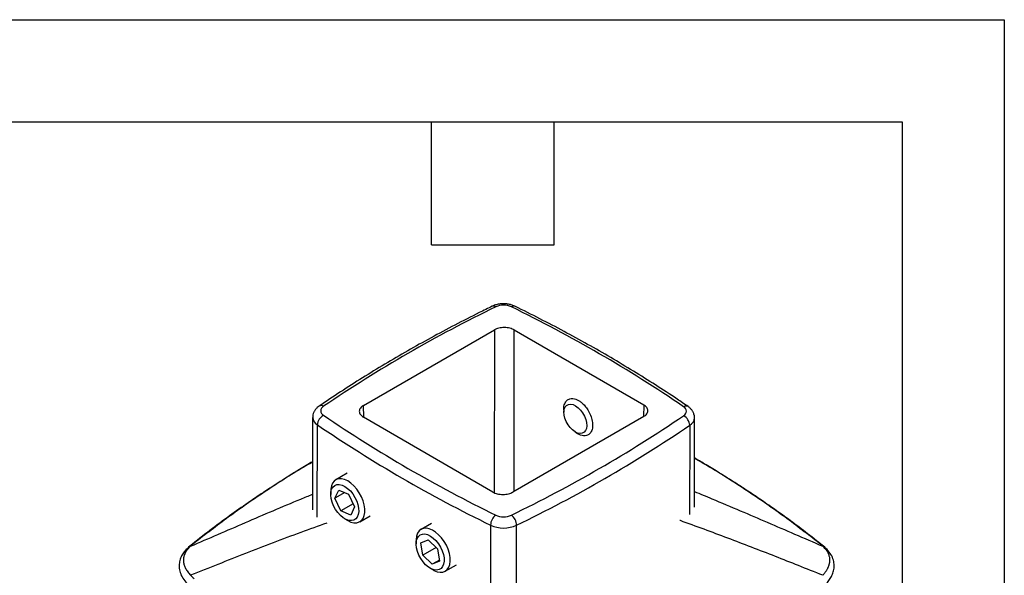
# Model space of a CAD drawing. Header units: millimetres. Extents: x 0 to 838, y 0 to 648.
# Tile 21 of 21: x 655 to 838, y 544 to 648. Entities that reach past the tile are written whole.
import ezdxf

# ---------------------------------------------------------------- set-up
doc = ezdxf.new("R2010")
doc.units = ezdxf.units.MM
doc.header["$LTSCALE"] = 3
doc.layers.add('TEXT', color=140, linetype='Continuous', lineweight=25)

msp = doc.modelspace()

# ---------------------------------------------------------------- linework, layer by layer
at = {"color": 7, "linetype": 'Continuous'}
for p, q in [((0.01, 647.71), (838.21, 647.71)), ((838.21, 647.71), (838.21, 0.01))]:
    msp.add_line(p, q, dxfattribs=at)
for p, q in [((718.81, 575.82), (743.21, 589.91)), ((743.21, 589.91), (743.16, 559.61)), ((746.87, 559.81), (746.92, 589.9)), ((746.92, 589.9), (771.05, 575.92)), ((718.87, 573.64), (718.81, 575.82)), ((756.17, 575.19), (756.17, 574.57)), ((771.05, 575.92), (770.98, 573.73)), ((709.36, 573.62), (709.33, 556.41)), ((742.94, 559.69), (718.81, 573.68)), ((771.05, 573.77), (746.65, 559.69)), ((780.47, 556.89), (780.5, 573.53)), ((710.22, 555.02), (710.25, 572.21)), ((758.29, 570.89), (758.85, 570.57)), ((779.61, 572.14), (779.58, 555.5)), ((715.76, 563.19), (713.65, 561.97)), ((712.72, 559.91), (712.72, 559.26)), ((713.51, 558.53), (714.22, 560.08)), ((715.35, 559.59), (713.51, 558.53)), ((714.22, 560.08), (716.04, 559.29)), ((714.62, 556.2), (713.51, 558.53)), ((716.04, 559.29), (717.16, 556.96)), ((716.89, 557.51), (714.62, 556.2)), ((716.45, 555.42), (714.62, 556.2)), ((717.16, 556.96), (716.45, 555.42)), ((715.33, 554.73), (715.9, 554.4)), ((718.15, 554.18), (720.07, 555.28)), ((731.48, 553.86), (729.56, 552.75)), ((742.51, 553.52), (742.48, 536.29)), ((747.32, 536.47), (747.35, 553.51)), ((728.63, 550.69), (728.63, 550.04)), ((729.5, 550.21), (730.88, 550.82)), ((730.88, 550.82), (732.62, 549.13)), ((686.95, 549.99), (686.25, 549.41)), ((729.86, 547.92), (729.5, 550.21)), ((732.37, 549.37), (729.86, 547.92)), ((732.62, 549.13), (732.98, 546.84)), ((804.75, 549.41), (804.05, 549.99)), ((731.6, 546.24), (729.86, 547.92)), ((732.96, 547.02), (731.6, 546.24)), ((732.98, 546.84), (731.6, 546.24)), ((731.24, 545.51), (731.81, 545.18)), ((734.06, 544.96), (736.16, 546.17))]:
    msp.add_line(p, q)
at = {"flags": 128}
for points in [[(758.34, 575.77), (758.81, 575.42), (759.25, 574.97), (759.65, 574.44), (759.98, 573.85), (760.22, 573.24), (760.37, 572.64), (760.41, 572.06), (760.35, 571.56), (760.18, 571.14), (759.92, 570.83), (759.58, 570.65), (759.17, 570.61), (758.72, 570.7), (758.24, 570.92), (757.77, 571.27), (757.33, 571.72), (756.93, 572.25), (756.6, 572.83), (756.36, 573.44), (756.21, 574.05), (756.17, 574.62), (756.23, 575.13), (756.4, 575.55), (756.66, 575.85), (757.01, 576.03), (757.41, 576.08), (757.86, 575.99), (758.34, 575.77)], [(715.9, 554.4), (715.91, 554.4), (716.5, 554.12), (717.06, 553.98), (717.59, 553.99), (718.05, 554.13), (718.45, 554.4), (718.76, 554.8), (718.97, 555.31), (719.07, 555.92), (719.07, 556.6), (718.96, 557.33), (718.75, 558.08), (718.44, 558.84), (718.04, 559.57), (717.57, 560.24), (717.04, 560.85), (716.48, 561.36), (715.89, 561.76), (715.31, 562.03), (714.74, 562.17), (714.22, 562.17), (713.75, 562.03), (713.36, 561.75), (713.05, 561.35), (712.84, 560.84), (712.73, 560.23), (712.72, 559.91)], [(713.25, 557.12), (712.98, 557.8), (712.8, 558.48), (712.72, 559.13), (712.76, 559.72), (712.89, 560.23), (713.13, 560.64), (713.46, 560.93), (713.86, 561.09), (714.32, 561.11), (714.83, 561), (715.36, 560.75), (715.88, 560.38), (716.38, 559.9), (716.84, 559.34), (717.24, 558.7), (717.56, 558.03), (717.79, 557.35), (717.92, 556.69), (717.94, 556.06), (717.86, 555.51), (717.67, 555.05), (717.39, 554.7), (717.02, 554.47), (716.58, 554.38), (716.09, 554.42), (715.58, 554.6), (715.05, 554.91), (714.53, 555.34), (714.05, 555.87), (713.62, 556.47), (713.25, 557.12)], [(731.81, 545.18), (731.95, 545.11), (732.53, 544.86), (733.09, 544.75), (733.6, 544.78), (734.06, 544.95), (734.43, 545.26), (734.72, 545.68), (734.91, 546.22), (734.99, 546.84), (734.97, 547.53), (734.83, 548.27), (734.6, 549.03), (734.27, 549.78), (733.85, 550.5), (733.37, 551.16), (732.83, 551.75), (732.26, 552.23), (731.68, 552.61), (731.09, 552.85), (730.54, 552.96), (730.02, 552.93), (729.57, 552.76), (729.19, 552.45), (728.91, 552.03), (728.72, 551.5), (728.64, 550.87), (728.63, 550.69)], [(730.41, 546.15), (729.92, 546.69), (729.5, 547.29), (729.14, 547.95), (728.87, 548.63), (728.7, 549.31), (728.63, 549.95), (728.67, 550.54), (728.82, 551.04), (729.06, 551.44), (729.39, 551.72), (729.8, 551.88), (730.27, 551.89), (730.78, 551.77), (731.3, 551.51), (731.83, 551.13), (732.33, 550.65), (732.78, 550.07), (733.18, 549.44), (733.49, 548.77), (733.71, 548.09), (733.83, 547.42), (733.85, 546.8), (733.76, 546.25), (733.56, 545.8), (733.27, 545.46), (732.9, 545.24), (732.46, 545.16), (731.97, 545.21), (731.45, 545.4), (730.92, 545.72), (730.41, 546.15)]]:
    msp.add_lwpolyline(points, dxfattribs=at)
for centre, radius, start, end in [((743.04, 593.7), 0.664, 48.9723, 109.6958), ((744.93, 590.97), 3.54, 65.6769, 114.1968), ((746.82, 593.69), 0.662, 70.2191, 130.9674), ((855.08, 363.83), 255.98, 115.8478, 124.1469), ((634.05, 363.37), 256.71, 55.7663, 64.0496), ((710.96, 574.99), 0.814, 57.5738, 120.3621), ((711.82, 574.84), 0.943, 116.9997, 243.0001), ((778.9, 574.9), 0.829, 59.6971, 121.5678), ((778.04, 574.76), 0.943, 296.9997, 63.0001), ((711.13, 573.75), 1.77, 184.4189, 240.2209), ((712.4, 572.09), 2.16, 117.8012, 176.6637), ((855.81, 786.23), 256.71, 235.7663, 244.0496), ((634.78, 785.77), 255.98, 295.8478, 304.1469), ((777.46, 572.02), 2.15, 3.1609, 62.1161), ((778.8, 573.63), 1.7, 298.4111, 356.8861), ((855.46, 785.62), 258.12, 235.7663, 244.0496), ((635.13, 785.15), 257.39, 295.8478, 304.1469), ((745, 553.43), 2.5, 127.6406, 177.8709), ((744.93, 558.63), 3.54, 245.6769, 294.1968), ((744.86, 553.43), 2.49, 1.9523, 52.2885), ((744.93, 558.89), 5.89, 245.6769, 294.1968)]:
    msp.add_arc(centre, radius, start, end)
for points, knots in [([(742.82, 594.32), (742.01, 593.92), (739.66, 592.77), (735.85, 590.82), (731.4, 588.44), (727.05, 586.01), (722.79, 583.53), (718.63, 580.99), (714.53, 578.38), (711.88, 576.59), (710.55, 575.69)], [0, 0, 0, 0, 0.069792, 0.202349, 0.334912, 0.467479, 0.600048, 0.73262, 0.865194, 1, 1, 1, 1]), ([(747.04, 594.32), (746.92, 594.37), (746.6, 594.52), (746.03, 594.68), (745.33, 594.78), (744.61, 594.79), (743.91, 594.7), (743.3, 594.54), (742.96, 594.38), (742.82, 594.32)], [0, 0, 0, 0, 0.093574, 0.252552, 0.411075, 0.569654, 0.729535, 0.89213, 1, 1, 1, 1]), ([(779.31, 575.62), (778.62, 576.09), (776.62, 577.45), (773.24, 579.66), (769.12, 582.23), (764.91, 584.76), (760.6, 587.23), (756.2, 589.64), (751.69, 592.01), (748.6, 593.54), (747.04, 594.32)], [0, 0, 0, 0, 0.0698128, 0.2023747, 0.3349375, 0.4675, 0.6000614, 0.732621, 0.8651783, 1, 1, 1, 1]), ([(746.92, 589.9), (746.7, 590.03), (746.42, 590.14), (745.79, 590.3), (745.42, 590.35), (744.7, 590.35), (744.34, 590.31), (743.7, 590.15), (743.43, 590.03), (743.21, 589.91)], [0, 0, 0, 0, 0.25, 0.25, 0.5, 0.5, 0.75, 0.75, 1, 1, 1, 1]), ([(756.17, 575.04), (756.16, 575.1), (756.11, 575.52), (756.28, 576.16), (756.67, 576.8), (757.22, 577.11), (757.81, 577.16), (758.37, 577.04), (758.72, 576.86), (758.88, 576.77)], [0, 0, 0, 0, 0.030978, 0.234479, 0.42753, 0.602575, 0.756094, 0.887947, 1, 1, 1, 1]), ([(758.88, 576.77), (759.04, 576.67), (759.4, 576.44), (759.95, 575.92), (760.52, 575.2), (761.05, 574.26), (761.43, 573.17), (761.56, 572.07), (761.4, 571.14), (760.99, 570.51), (760.44, 570.19), (759.85, 570.15), (759.29, 570.27), (758.78, 570.52), (758.41, 570.76), (758.22, 570.94), (758.18, 570.98)], [0, 0, 0, 0, 0.053899, 0.117323, 0.191168, 0.275368, 0.368229, 0.466116, 0.564003, 0.656864, 0.741064, 0.814909, 0.878333, 0.932232, 0.986131, 1, 1, 1, 1]), ([(710.55, 575.69), (710.44, 575.61), (710.17, 575.42), (709.83, 575.04), (709.55, 574.57), (709.38, 574.09), (709.38, 573.76), (709.37, 573.61)], [0, 0, 0, 0, 0.163331, 0.391074, 0.607834, 0.818502, 1, 1, 1, 1]), ([(718.81, 575.82), (718.59, 575.7), (718.4, 575.54), (718.12, 575.17), (718.04, 574.96), (718.04, 574.54), (718.12, 574.33), (718.4, 573.96), (718.59, 573.8), (718.81, 573.68)], [0, 0, 0, 0, 0.25, 0.25, 0.5, 0.5, 0.75, 0.75, 1, 1, 1, 1]), ([(771.05, 573.77), (771.27, 573.9), (771.46, 574.06), (771.74, 574.43), (771.82, 574.64), (771.82, 575.06), (771.74, 575.26), (771.46, 575.63), (771.27, 575.79), (771.05, 575.92)], [0, 0, 0, 0, 0.25, 0.25, 0.5, 0.5, 0.75, 0.75, 1, 1, 1, 1]), ([(780.48, 573.54), (780.49, 573.58), (780.51, 573.8), (780.41, 574.19), (780.21, 574.69), (779.89, 575.13), (779.58, 575.42), (779.37, 575.57), (779.31, 575.62)], [0, 0, 0, 0, 0.047754, 0.266346, 0.479034, 0.692828, 0.914617, 1, 1, 1, 1]), ([(709.35, 565.36), (708.54, 564.88), (706.77, 563.82), (703.99, 562.1), (700.93, 560.13), (697.66, 557.94), (694.22, 555.52), (690.59, 552.86), (688.2, 550.97), (686.95, 549.99)], [0, 0, 0, 0, 0.09999, 0.21913, 0.351609, 0.494659, 0.650468, 0.818951, 1, 1, 1, 1]), ([(709.35, 565.29), (708.8, 564.97), (705.72, 563.21), (700.47, 559.81), (693.62, 555.1), (689.39, 551.81), (687.28, 550.16)], [0, 0, 0, 0, 0.067812, 0.379151, 0.689984, 1, 1, 1, 1]), ([(804.05, 549.99), (802.95, 550.85), (800.85, 552.51), (797.71, 554.85), (794.78, 556.94), (792.07, 558.79), (789.76, 560.33), (787.84, 561.57), (786.27, 562.56), (784.87, 563.42), (783.58, 564.21), (782.14, 565.08), (781.1, 565.69), (780.48, 566.05)], [0, 0, 0, 0, 0.15266, 0.292873, 0.420556, 0.535647, 0.638097, 0.709702, 0.773469, 0.829391, 0.877606, 0.927843, 1, 1, 1, 1]), ([(803.72, 550.16), (801.61, 551.81), (797.39, 555.1), (790.53, 559.81), (784.9, 563.44), (781.43, 565.43), (780.48, 565.97)], [0, 0, 0, 0, 0.295712, 0.592206, 0.889181, 1, 1, 1, 1]), ([(742.94, 559.69), (743.16, 559.57), (743.44, 559.45), (744.07, 559.29), (744.44, 559.25), (745.16, 559.25), (745.52, 559.29), (746.16, 559.45), (746.43, 559.56), (746.65, 559.69)], [0, 0, 0, 0, 0.25, 0.25, 0.5, 0.5, 0.75, 0.75, 1, 1, 1, 1]), ([(780.47, 559.81), (781.56, 559.36), (784.42, 558.17), (788.94, 556.25), (794.08, 554.06), (799.2, 551.85), (802.64, 550.37), (804.39, 549.61)], [0, 0, 0, 0, 0.135035, 0.356319, 0.56605, 0.779648, 1, 1, 1, 1]), ([(686.62, 549.61), (690.02, 551.08), (696.84, 554.02), (704.41, 557.28), (708.61, 559), (709.34, 559.3)], [0, 0, 0, 0, 0.45108, 0.90456, 1, 1, 1, 1]), ([(804.39, 544.19), (802.87, 544.79), (799.94, 545.97), (795.52, 547.72), (791.13, 549.42), (786.71, 551.11), (782.29, 552.76), (779.32, 553.86), (777.81, 554.39), (777.79, 554.4)], [0, 0, 0, 0, 0.171314, 0.333129, 0.500634, 0.666821, 0.831823, 0.997488, 1, 1, 1, 1]), ([(711.99, 553.93), (710.37, 553.35), (705.29, 551.52), (696.84, 548.27), (690.02, 545.55), (686.62, 544.19)], [0, 0, 0, 0, 0.189247, 0.595699, 1, 1, 1, 1]), ([(686.25, 549.41), (686.06, 549.23), (685.65, 548.85), (685.14, 548.18), (684.72, 547.39), (684.48, 546.48), (684.47, 545.48), (684.74, 544.42), (685.3, 543.38), (685.88, 542.74), (686.17, 542.42)], [0, 0, 0, 0, 0.094034, 0.19809, 0.311807, 0.435604, 0.568693, 0.707826, 0.85242, 1, 1, 1, 1]), ([(686.62, 549.61), (686.57, 549.57), (686.47, 549.48), (686.34, 549.34), (686.21, 549.21), (686.09, 549.07), (685.98, 548.93), (685.88, 548.79), (685.78, 548.65), (685.7, 548.51), (685.62, 548.37), (685.55, 548.22), (685.49, 548.08), (685.43, 547.93), (685.39, 547.78), (685.35, 547.63), (685.32, 547.48), (685.3, 547.33), (685.29, 547.18), (685.28, 546.98), (685.3, 546.72), (685.35, 546.41), (685.43, 546.1), (685.55, 545.78), (685.69, 545.47), (685.87, 545.15), (686.09, 544.83), (686.33, 544.51), (686.52, 544.29), (686.62, 544.19)], [0, 0, 0, 0, 0.029618, 0.058925, 0.087937, 0.116671, 0.145143, 0.173371, 0.201373, 0.229166, 0.256769, 0.284201, 0.311481, 0.338629, 0.365664, 0.392607, 0.419477, 0.446295, 0.473082, 0.499857, 0.553466, 0.607196, 0.661212, 0.715674, 0.77074, 0.826562, 0.883287, 0.941055, 1, 1, 1, 1]), ([(686.26, 549.4), (686.3, 549.44), (686.4, 549.54), (686.53, 549.58), (686.62, 549.61)], [0, 0, 0, 0, 0.393517, 1, 1, 1, 1]), ([(686.96, 549.98), (686.99, 550.01), (687.08, 550.1), (687.21, 550.14), (687.28, 550.16)], [0, 0, 0, 0, 0.378243, 1, 1, 1, 1]), ([(803.72, 550.16), (803.8, 550.14), (803.92, 550.1), (804.01, 550.01), (804.04, 549.98)], [0, 0, 0, 0, 0.621757, 1, 1, 1, 1]), ([(804.39, 544.19), (804.43, 544.24), (804.53, 544.35), (804.66, 544.51), (804.79, 544.67), (804.91, 544.83), (805.02, 544.99), (805.12, 545.15), (805.22, 545.31), (805.31, 545.47), (805.38, 545.63), (805.45, 545.78), (805.51, 545.94), (805.57, 546.1), (805.61, 546.26), (805.65, 546.41), (805.68, 546.57), (805.7, 546.72), (805.71, 546.88), (805.72, 547.08), (805.7, 547.33), (805.65, 547.63), (805.57, 547.93), (805.46, 548.22), (805.31, 548.51), (805.13, 548.8), (804.91, 549.07), (804.67, 549.35), (804.48, 549.52), (804.39, 549.61)], [0, 0, 0, 0, 0.02963, 0.05895, 0.087976, 0.116724, 0.145211, 0.173454, 0.201472, 0.229282, 0.256903, 0.284354, 0.311654, 0.338823, 0.365879, 0.392844, 0.419738, 0.446581, 0.473392, 0.500194, 0.553749, 0.60743, 0.6614, 0.715822, 0.770851, 0.82664, 0.883336, 0.941078, 1, 1, 1, 1]), ([(804.39, 549.61), (804.47, 549.58), (804.61, 549.54), (804.7, 549.44), (804.74, 549.4)], [0, 0, 0, 0, 0.606439, 1, 1, 1, 1]), ([(804.83, 542.42), (805.03, 542.62), (805.43, 543.05), (805.92, 543.77), (806.32, 544.6), (806.54, 545.53), (806.52, 546.54), (806.22, 547.56), (805.63, 548.54), (805.04, 549.12), (804.75, 549.41)], [0, 0, 0, 0, 0.096558, 0.202524, 0.31744, 0.44119, 0.573896, 0.712213, 0.854826, 1, 1, 1, 1])]:
    msp.add_open_spline(points, degree=3, knots=knots)
for points in [[(687.28, 550.16), (687.05, 549.98), (686.83, 549.79), (686.62, 549.61)], [(804.39, 549.61), (804.18, 549.79), (803.95, 549.98), (803.72, 550.16)], [(686.62, 544.19), (686.83, 543.98), (687.05, 543.79), (687.28, 543.6)]]:
    msp.add_open_spline(points, degree=3)
at = {"layer": 'TEXT'}
for p, q in [((19.05, 628.65), (819.15, 628.65)), ((731.52, 605.79), (731.52, 628.65)), ((754.38, 605.79), (754.38, 628.65)), ((819.15, 628.65), (819.15, 19.05)), ((731.52, 605.79), (754.38, 605.79))]:
    msp.add_line(p, q, dxfattribs=at)

doc.saveas('drawing.dxf')
